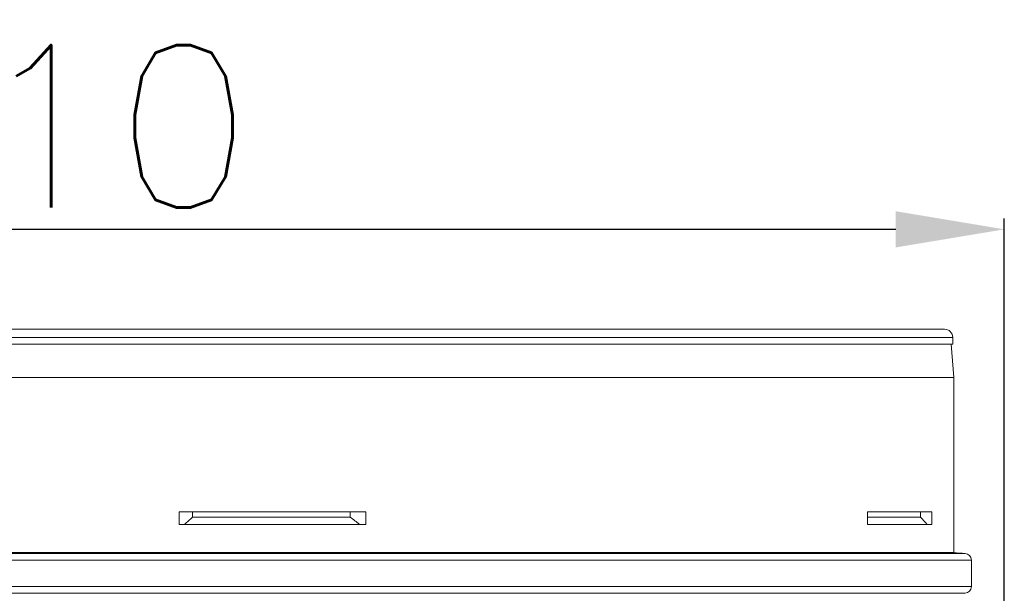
# Model space of a CAD drawing. Header units: inches. Extents: x 3114 to 4554, y 3227 to 4155.
# Tile 6 of 47: x 3545 to 3663, y 3511 to 3579. Entities that reach past the tile are written whole.
import ezdxf

# ---------------------------------------------------------------- set-up
doc = ezdxf.new("R2010")
doc.units = ezdxf.units.IN
doc.header["$MEASUREMENT"] = 0
doc.layers.add('120', color=7, linetype='Continuous', true_color=0xffffff)
doc.layers.add('200', color=7, linetype='Continuous', true_color=0xffffff)
doc.styles.add('标题栏英文', font='romans.shx')
doc.dimstyles.new('200', dxfattribs={"dimscale": 1.3, "dimtxt": 15, "dimasz": 10, "dimexe": 1, "dimexo": 1, "dimgap": 2, "dimtad": 1, "dimdec": 0, "dimdsep": 46, "dimtxsty": '标题栏英文', "dimcen": 0, "dimclrd": 251, "dimclre": 251, "dimclrt": 251, "dimadec": 0, "dimazin": 0, "dimtp": 0.002, "dimtm": 0.002, "dimtfac": 1, "dimtdec": 0, "dimtmove": 0, "dimatfit": 3, "dimfxl": 1.25, "dimtzin": 0, "dimlwd": -1, "dimlwe": -1, "dimarcsym": 0})

# ---------------------------------------------------------------- blocks, each defined once
blk = doc.blocks.new('*D362')
at = {"color": 251, "transparency": 16777216}
for p, q in [((3453.17, 3467.06), (3453.17, 3555.59)), ((3663.17, 3467.06), (3663.17, 3555.59)), ((3466.17, 3554.29), (3650.17, 3554.29))]:
    blk.add_line(p, q, dxfattribs=at)
for points in [[(3466.17, 3556.46), (3466.17, 3552.12), (3453.17, 3554.29)], [(3650.17, 3556.46), (3650.17, 3552.12), (3663.17, 3554.29)]]:
    blk.add_solid(points, dxfattribs=at)
at = {"layer": 'Defpoints', "color": 0, "transparency": 16777216}
for p in [(3663.17, 3554.29), (3453.17, 3465.76), (3663.17, 3465.76)]:
    blk.add_point(p, dxfattribs=at)
at = {"color": 251, "lineweight": 18, "transparency": 16777216, "insert": (3548.1, 3566.64), "char_height": 19.5, "attachment_point": 5, "style": '标题栏英文'}
blk.add_mtext('210', dxfattribs=at)

msp = doc.modelspace()

# ---------------------------------------------------------------- linework, layer by layer
at = {"layer": '120', "color": 7, "linetype": 'Continuous', "lineweight": 0}
for p, q in [((3657.12, 3536.51), (3656.82, 3540.51)), ((3459.22, 3536.51), (3575.36, 3536.51)), ((3575.36, 3536.51), (3657.12, 3536.51)), ((3657.12, 3515.51), (3657.12, 3536.51)), ((3564.31, 3520.41), (3586.65, 3520.41)), ((3564.31, 3518.9), (3564.31, 3520.41)), ((3565.9, 3520.41), (3565.9, 3519.76)), ((3584.79, 3520.41), (3584.79, 3519.76)), ((3586.65, 3520.41), (3586.65, 3518.9)), ((3646.77, 3520.41), (3654.48, 3520.41)), ((3646.77, 3518.9), (3646.77, 3520.41)), ((3653.12, 3520.41), (3653.12, 3519.76)), ((3654.48, 3520.41), (3654.48, 3518.9)), ((3564.31, 3518.9), (3586.65, 3518.9)), ((3646.77, 3518.9), (3654.48, 3518.9)), ((3457.86, 3515.42), (3658.48, 3515.42)), ((3575.36, 3515.51), (3459.22, 3515.51)), ((3657.12, 3515.51), (3575.36, 3515.51)), ((3659.23, 3514.62), (3457.12, 3514.62)), ((3659.23, 3511.43), (3659.23, 3514.62)), ((3558.17, 3511.43), (3457.12, 3511.43)), ((3659.23, 3511.43), (3558.17, 3511.43)), ((3457.86, 3510.63), (3558.17, 3510.63)), ((3558.17, 3510.63), (3658.48, 3510.63))]:
    msp.add_line(p, q, dxfattribs=at)
for centre, radius, start, end in [((3558.17, 2090.75), 1428.19, 85.97244, 86.02717), ((3658.43, 3514.62), 0.8, 0, 85.9724), ((3658.43, 3511.43), 0.8, 274.0276, 0)]:
    msp.add_arc(centre, radius, start, end, dxfattribs=at)
for centre, major_axis, ratio, start_param, end_param in [((3606.73, 3450.35), (0, 85.45), 0.819152, 0.622819, 0.639817), ((3536.23, 3450.35), (0, 85.71), 0.965926, 5.639415, 5.65627), ((3617.57, 3450.35), (0, -85.71), 0.707107, 2.497822, 2.514677)]:
    msp.add_ellipse(centre, major_axis=major_axis, ratio=ratio, start_param=start_param, end_param=end_param, dxfattribs=at)
msp.add_open_spline([(3584.79, 3519.76), (3583.25, 3519.76), (3580.14, 3519.76), (3575.44, 3519.76), (3570.69, 3519.76), (3567.5, 3519.76), (3565.9, 3519.76)], degree=3, dxfattribs=at)
msp.add_open_spline([(3653.12, 3519.76), (3652.72, 3519.76), (3651.86, 3519.76), (3650.34, 3519.76), (3648.65, 3519.76), (3647.4, 3519.76), (3646.78, 3519.76)], degree=3, knots=[0, 0, 0, 0, 0.255497, 0.510994, 0.766492, 1, 1, 1, 1], dxfattribs=at)
at = {"layer": '200', "color": 7, "linetype": 'Continuous', "lineweight": 0}
for p, q in [((3575.16, 3542.31), (3460.36, 3542.31)), ((3655.99, 3542.31), (3575.16, 3542.31)), ((3459.36, 3541.31), (3575.33, 3541.31)), ((3575.33, 3541.31), (3656.99, 3541.31)), ((3656.99, 3540.51), (3656.99, 3541.31)), ((3459.36, 3540.51), (3575.33, 3540.51)), ((3575.33, 3540.51), (3656.99, 3540.51))]:
    msp.add_line(p, q, dxfattribs=at)
msp.add_arc((3655.99, 3541.31), 1, 0, 90, dxfattribs=at)

# ---------------------------------------------------------------- dimensions: what is measured, and where the dimension line sits
at = {"lineweight": 18}
dim = msp.add_linear_dim(base=(3663.17, 3554.29), p1=(3453.17, 3465.76), p2=(3663.17, 3465.76), dimstyle='200', dxfattribs=at)
dim.commit()
dim.dimension.update_dxf_attribs({"geometry": '*D362', "text_midpoint": (3548.1, 3554.29), "dimtype": 160})

doc.saveas('drawing.dxf')
